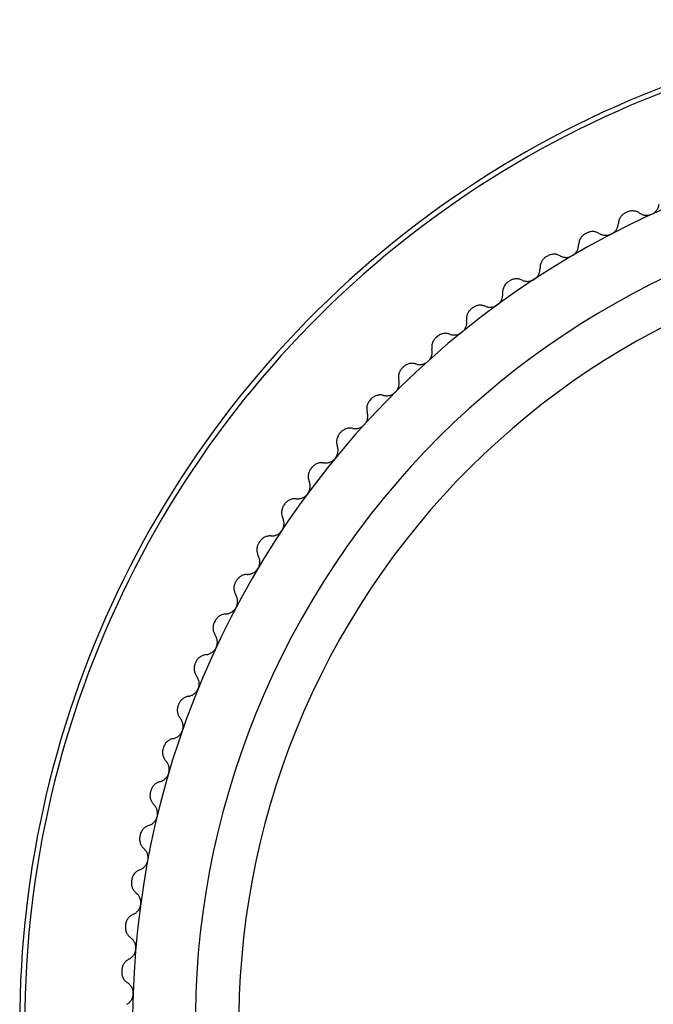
# Paper-space layout '_Inferior' of a CAD drawing. Header units: millimetres. Extents: x -45 to 40, y -40 to 44.3.
# Tile 2 of 5: x -40 to -14.8, y 0.8 to 40. Entities that reach past the tile are written whole.
import ezdxf

# ---------------------------------------------------------------- set-up
doc = ezdxf.new("R2010")
doc.units = ezdxf.units.MM

psp = doc.layouts.new('_Inferior')

# ---------------------------------------------------------------- linework, layer by layer
at = {"color": 7, "linetype": 'Continuous', "lineweight": 25}
for p, q in [((-15.824, 32.336), (-15.882, 32.307)), ((-17.428, 31.5), (-17.485, 31.468)), ((-18.989, 30.585), (-19.044, 30.55)), ((-20.502, 29.592), (-20.555, 29.555)), ((-21.963, 28.524), (-22.014, 28.485)), ((-23.368, 27.385), (-23.418, 27.342)), ((-24.714, 26.176), (-24.762, 26.131)), ((-25.998, 24.901), (-26.044, 24.854)), ((-27.217, 23.564), (-27.26, 23.514)), ((-28.366, 22.166), (-28.407, 22.115)), ((-29.444, 20.713), (-29.482, 20.66)), ((-30.448, 19.208), (-30.483, 19.152)), ((-31.374, 17.653), (-31.406, 17.597)), ((-32.222, 16.055), (-32.251, 15.996)), ((-32.988, 14.416), (-33.014, 14.356)), ((-33.67, 12.74), (-33.693, 12.679)), ((-34.268, 11.032), (-34.288, 10.97)), ((-34.779, 9.296), (-34.796, 9.233)), ((-35.202, 7.537), (-35.216, 7.473)), ((-35.536, 5.759), (-35.547, 5.694)), ((-35.781, 3.966), (-35.788, 3.901)), ((-35.935, 2.163), (-35.939, 2.098))]:
    psp.add_line(p, q, dxfattribs=at)
for radius, start, end in [(40, 79.376, 185.0145), (39.8, 79.4123, 184.9782), (35.5, 62.8467, 57.0867), (33, 63.5667, 243.5667), (31.268, 63.5667, 243.5667)]:
    psp.add_arc((0, 0), radius, start, end, dxfattribs=at)
for points, knots in [([(-14.827, 32.255), (-14.807, 32.265), (-14.768, 32.285), (-14.714, 32.325), (-14.665, 32.372), (-14.612, 32.439), (-14.56, 32.535), (-14.546, 32.615), (-14.538, 32.657)], [0, 0, 0, 0, 0.120692, 0.24373, 0.369847, 0.499725, 0.734336, 1, 1, 1, 1]), ([(-15.882, 32.307), (-15.896, 32.3), (-15.923, 32.286), (-15.961, 32.26), (-16.003, 32.226), (-16.045, 32.182), (-16.097, 32.11), (-16.146, 32.011), (-16.156, 31.928), (-16.161, 31.886)], [0, 0, 0, 0, 0.082854, 0.165927, 0.250144, 0.37425, 0.499637, 0.745109, 1, 1, 1, 1]), ([(-15.32, 32.298), (-15.338, 32.31), (-15.373, 32.333), (-15.432, 32.358), (-15.493, 32.376), (-15.557, 32.386), (-15.624, 32.388), (-15.692, 32.38), (-15.76, 32.364), (-15.802, 32.345), (-15.824, 32.336)], [0, 0, 0, 0, 0.129351, 0.25442, 0.37715, 0.499598, 0.624418, 0.748827, 0.875523, 1, 1, 1, 1]), ([(-15.258, 32.262), (-15.241, 32.254), (-15.208, 32.239), (-15.155, 32.223), (-15.102, 32.213), (-15.03, 32.208), (-14.935, 32.214), (-14.862, 32.242), (-14.827, 32.255)], [0, 0, 0, 0, 0.133841, 0.261627, 0.383586, 0.499977, 0.754556, 1, 1, 1, 1]), ([(-16.429, 31.47), (-16.41, 31.481), (-16.371, 31.503), (-16.32, 31.545), (-16.273, 31.594), (-16.223, 31.664), (-16.177, 31.762), (-16.166, 31.843), (-16.161, 31.886)], [0, 0, 0, 0, 0.120692, 0.24373, 0.369847, 0.499725, 0.734336, 1, 1, 1, 1]), ([(-17.485, 31.468), (-17.499, 31.461), (-17.525, 31.445), (-17.562, 31.417), (-17.601, 31.381), (-17.642, 31.335), (-17.69, 31.261), (-17.733, 31.159), (-17.739, 31.076), (-17.743, 31.033)], [0, 0, 0, 0, 0.082854, 0.165928, 0.250145, 0.374251, 0.499638, 0.745109, 1, 1, 1, 1]), ([(-16.923, 31.488), (-16.942, 31.498), (-16.978, 31.519), (-17.038, 31.542), (-17.1, 31.557), (-17.165, 31.564), (-17.232, 31.562), (-17.299, 31.551), (-17.366, 31.531), (-17.408, 31.51), (-17.428, 31.5)], [0, 0, 0, 0, 0.129351, 0.25442, 0.37715, 0.499598, 0.624418, 0.748827, 0.875523, 1, 1, 1, 1]), ([(-16.883, 31.465), (-16.865, 31.457), (-16.829, 31.441), (-16.773, 31.425), (-16.718, 31.415), (-16.641, 31.411), (-16.541, 31.421), (-16.466, 31.454), (-16.429, 31.47)], [0, 0, 0, 0, 0.134851, 0.263008, 0.384699, 0.500189, 0.755191, 1, 1, 1, 1]), ([(-17.989, 30.605), (-17.971, 30.616), (-17.934, 30.64), (-17.884, 30.685), (-17.84, 30.736), (-17.794, 30.809), (-17.752, 30.909), (-17.746, 30.99), (-17.743, 31.033)], [0, 0, 0, 0, 0.120692, 0.24373, 0.369847, 0.499725, 0.734336, 1, 1, 1, 1]), ([(-18.484, 30.598), (-18.503, 30.607), (-18.54, 30.626), (-18.601, 30.646), (-18.664, 30.658), (-18.729, 30.661), (-18.796, 30.656), (-18.863, 30.642), (-18.928, 30.619), (-18.969, 30.596), (-18.989, 30.585)], [0, 0, 0, 0, 0.129351, 0.25442, 0.37715, 0.499598, 0.624418, 0.748827, 0.875523, 1, 1, 1, 1]), ([(-18.465, 30.588), (-18.446, 30.579), (-18.408, 30.562), (-18.349, 30.546), (-18.291, 30.537), (-18.21, 30.534), (-18.105, 30.547), (-18.027, 30.586), (-17.989, 30.605)], [0, 0, 0, 0, 0.135954, 0.264532, 0.385961, 0.500509, 0.755904, 1, 1, 1, 1]), ([(-19.044, 30.55), (-19.057, 30.542), (-19.083, 30.525), (-19.118, 30.495), (-19.156, 30.457), (-19.194, 30.409), (-19.239, 30.333), (-19.277, 30.229), (-19.278, 30.145), (-19.279, 30.103)], [0, 0, 0, 0, 0.082854, 0.165928, 0.250145, 0.374251, 0.499638, 0.745109, 1, 1, 1, 1]), ([(-19.504, 29.662), (-19.486, 29.675), (-19.45, 29.7), (-19.403, 29.748), (-19.362, 29.801), (-19.319, 29.876), (-19.283, 29.978), (-19.281, 30.06), (-19.279, 30.103)], [0, 0, 0, 0, 0.120692, 0.24373, 0.369847, 0.499725, 0.734336, 1, 1, 1, 1]), ([(-20.555, 29.555), (-20.568, 29.546), (-20.592, 29.527), (-20.626, 29.496), (-20.662, 29.456), (-20.697, 29.406), (-20.738, 29.328), (-20.771, 29.222), (-20.769, 29.139), (-20.768, 29.096)], [0, 0, 0, 0, 0.082854, 0.165928, 0.250145, 0.374251, 0.499638, 0.745109, 1, 1, 1, 1]), ([(-19.998, 29.63), (-20.017, 29.639), (-20.056, 29.656), (-20.118, 29.673), (-20.181, 29.681), (-20.246, 29.681), (-20.312, 29.673), (-20.378, 29.655), (-20.443, 29.629), (-20.482, 29.604), (-20.502, 29.592)], [0, 0, 0, 0, 0.129351, 0.25442, 0.37715, 0.499598, 0.624418, 0.748827, 0.875523, 1, 1, 1, 1]), ([(-19.998, 29.63), (-19.978, 29.621), (-19.938, 29.604), (-19.876, 29.588), (-19.815, 29.58), (-19.731, 29.579), (-19.623, 29.597), (-19.543, 29.641), (-19.504, 29.662)], [0, 0, 0, 0, 0.136966, 0.265945, 0.387159, 0.500876, 0.756571, 1, 1, 1, 1]), ([(-20.97, 28.645), (-20.953, 28.658), (-20.918, 28.686), (-20.873, 28.735), (-20.835, 28.791), (-20.796, 28.867), (-20.765, 28.971), (-20.767, 29.053), (-20.768, 29.096)], [0, 0, 0, 0, 0.120692, 0.24373, 0.369847, 0.499725, 0.734336, 1, 1, 1, 1]), ([(-21.461, 28.588), (-21.481, 28.596), (-21.521, 28.611), (-21.583, 28.624), (-21.647, 28.63), (-21.712, 28.627), (-21.777, 28.615), (-21.843, 28.594), (-21.906, 28.565), (-21.944, 28.538), (-21.963, 28.524)], [0, 0, 0, 0, 0.129351, 0.25442, 0.37715, 0.499598, 0.624418, 0.748827, 0.875523, 1, 1, 1, 1]), ([(-21.461, 28.588), (-21.441, 28.58), (-21.401, 28.565), (-21.338, 28.552), (-21.277, 28.547), (-21.193, 28.55), (-21.085, 28.573), (-21.008, 28.621), (-20.97, 28.645)], [0, 0, 0, 0, 0.136966, 0.265945, 0.387159, 0.500876, 0.756571, 1, 1, 1, 1]), ([(-22.014, 28.485), (-22.026, 28.475), (-22.05, 28.455), (-22.082, 28.422), (-22.116, 28.381), (-22.149, 28.329), (-22.186, 28.249), (-22.213, 28.141), (-22.207, 28.058), (-22.203, 28.016)], [0, 0, 0, 0, 0.082854, 0.165928, 0.250146, 0.374251, 0.499638, 0.745109, 1, 1, 1, 1]), ([(-22.383, 27.555), (-22.366, 27.569), (-22.333, 27.598), (-22.291, 27.65), (-22.255, 27.707), (-22.22, 27.786), (-22.194, 27.891), (-22.2, 27.973), (-22.203, 28.016)], [0, 0, 0, 0, 0.120692, 0.24373, 0.369847, 0.499725, 0.734336, 1, 1, 1, 1]), ([(-22.871, 27.474), (-22.891, 27.48), (-22.931, 27.494), (-22.994, 27.504), (-23.058, 27.506), (-23.123, 27.5), (-23.188, 27.485), (-23.252, 27.46), (-23.313, 27.428), (-23.35, 27.399), (-23.368, 27.385)], [0, 0, 0, 0, 0.129351, 0.25442, 0.37715, 0.499598, 0.624418, 0.748827, 0.875523, 1, 1, 1, 1]), ([(-22.871, 27.474), (-22.85, 27.467), (-22.809, 27.454), (-22.745, 27.444), (-22.684, 27.442), (-22.6, 27.449), (-22.494, 27.478), (-22.419, 27.53), (-22.383, 27.555)], [0, 0, 0, 0, 0.136966, 0.265945, 0.387159, 0.500876, 0.756571, 1, 1, 1, 1]), ([(-23.418, 27.342), (-23.429, 27.332), (-23.452, 27.312), (-23.482, 27.277), (-23.514, 27.233), (-23.544, 27.181), (-23.577, 27.098), (-23.599, 26.99), (-23.588, 26.907), (-23.583, 26.865)], [0, 0, 0, 0, 0.0828543, 0.1659284, 0.2501459, 0.3742514, 0.4996379, 0.7451094, 1, 1, 1, 1]), ([(-23.739, 26.395), (-23.723, 26.411), (-23.691, 26.441), (-23.652, 26.495), (-23.619, 26.554), (-23.588, 26.634), (-23.567, 26.741), (-23.577, 26.822), (-23.583, 26.865)], [0, 0, 0, 0, 0.1206917, 0.24373, 0.3698475, 0.4997248, 0.7343358, 1, 1, 1, 1]), ([(-24.222, 26.29), (-24.243, 26.296), (-24.283, 26.307), (-24.347, 26.314), (-24.411, 26.313), (-24.475, 26.303), (-24.539, 26.285), (-24.602, 26.257), (-24.662, 26.222), (-24.697, 26.191), (-24.714, 26.176)], [0, 0, 0, 0, 0.129351, 0.25442, 0.37715, 0.499598, 0.624418, 0.748827, 0.875523, 1, 1, 1, 1]), ([(-24.222, 26.29), (-24.201, 26.284), (-24.159, 26.273), (-24.096, 26.266), (-24.034, 26.267), (-23.951, 26.279), (-23.846, 26.313), (-23.774, 26.368), (-23.739, 26.395)], [0, 0, 0, 0, 0.136966, 0.265945, 0.387159, 0.500876, 0.756571, 1, 1, 1, 1]), ([(-24.762, 26.131), (-24.773, 26.12), (-24.795, 26.099), (-24.823, 26.062), (-24.853, 26.018), (-24.88, 25.963), (-24.909, 25.88), (-24.925, 25.77), (-24.91, 25.688), (-24.903, 25.646)], [0, 0, 0, 0, 0.082854, 0.165929, 0.250146, 0.374251, 0.499638, 0.745109, 1, 1, 1, 1]), ([(-25.035, 25.169), (-25.02, 25.185), (-24.99, 25.218), (-24.953, 25.273), (-24.923, 25.334), (-24.897, 25.416), (-24.881, 25.523), (-24.895, 25.603), (-24.903, 25.646)], [0, 0, 0, 0, 0.120692, 0.24373, 0.369848, 0.499725, 0.734336, 1, 1, 1, 1]), ([(-25.513, 25.04), (-25.491, 25.035), (-25.449, 25.026), (-25.385, 25.023), (-25.324, 25.027), (-25.241, 25.043), (-25.138, 25.082), (-25.069, 25.141), (-25.035, 25.169)], [0, 0, 0, 0, 0.136966, 0.265945, 0.387159, 0.500876, 0.756571, 1, 1, 1, 1]), ([(-26.044, 24.854), (-26.054, 24.843), (-26.075, 24.82), (-26.101, 24.782), (-26.128, 24.736), (-26.153, 24.68), (-26.178, 24.595), (-26.189, 24.485), (-26.17, 24.404), (-26.16, 24.362)], [0, 0, 0, 0, 0.082854, 0.165929, 0.250146, 0.374252, 0.499638, 0.745109, 1, 1, 1, 1]), ([(-25.513, 25.04), (-25.533, 25.044), (-25.574, 25.053), (-25.638, 25.057), (-25.702, 25.053), (-25.766, 25.04), (-25.829, 25.019), (-25.89, 24.988), (-25.948, 24.95), (-25.982, 24.917), (-25.998, 24.901)], [0, 0, 0, 0, 0.129351, 0.25442, 0.37715, 0.499598, 0.624418, 0.748826, 0.875523, 1, 1, 1, 1]), ([(-26.268, 23.88), (-26.254, 23.896), (-26.226, 23.93), (-26.192, 23.988), (-26.165, 24.05), (-26.142, 24.133), (-26.132, 24.241), (-26.15, 24.32), (-26.16, 24.362)], [0, 0, 0, 0, 0.120692, 0.24373, 0.369848, 0.499725, 0.734336, 1, 1, 1, 1]), ([(-26.738, 23.726), (-26.759, 23.73), (-26.801, 23.737), (-26.865, 23.737), (-26.928, 23.73), (-26.991, 23.714), (-27.054, 23.69), (-27.113, 23.656), (-27.169, 23.614), (-27.201, 23.58), (-27.217, 23.564)], [0, 0, 0, 0, 0.129351, 0.25442, 0.37715, 0.499598, 0.624418, 0.748826, 0.875523, 1, 1, 1, 1]), ([(-26.738, 23.726), (-26.717, 23.723), (-26.674, 23.716), (-26.61, 23.716), (-26.549, 23.723), (-26.468, 23.743), (-26.366, 23.787), (-26.3, 23.849), (-26.268, 23.88)], [0, 0, 0, 0, 0.136966, 0.265945, 0.387159, 0.500876, 0.756571, 1, 1, 1, 1]), ([(-27.26, 23.514), (-27.269, 23.502), (-27.289, 23.479), (-27.314, 23.439), (-27.338, 23.392), (-27.36, 23.335), (-27.38, 23.249), (-27.386, 23.138), (-27.363, 23.058), (-27.351, 23.017)], [0, 0, 0, 0, 0.082855, 0.165929, 0.250146, 0.374252, 0.499638, 0.74511, 1, 1, 1, 1]), ([(-27.435, 22.53), (-27.421, 22.547), (-27.395, 22.582), (-27.364, 22.641), (-27.34, 22.705), (-27.322, 22.789), (-27.317, 22.897), (-27.339, 22.976), (-27.351, 23.017)], [0, 0, 0, 0, 0.120692, 0.24373, 0.369848, 0.499725, 0.734336, 1, 1, 1, 1]), ([(-27.897, 22.353), (-27.918, 22.355), (-27.96, 22.36), (-28.024, 22.357), (-28.087, 22.347), (-28.149, 22.328), (-28.21, 22.3), (-28.267, 22.264), (-28.321, 22.22), (-28.351, 22.184), (-28.366, 22.166)], [0, 0, 0, 0, 0.129351, 0.25442, 0.37715, 0.499598, 0.624418, 0.748826, 0.875523, 1, 1, 1, 1]), ([(-27.897, 22.353), (-27.875, 22.35), (-27.832, 22.345), (-27.768, 22.349), (-27.708, 22.359), (-27.627, 22.383), (-27.528, 22.432), (-27.465, 22.498), (-27.435, 22.53)], [0, 0, 0, 0, 0.136966, 0.265945, 0.387159, 0.500876, 0.756571, 1, 1, 1, 1]), ([(-28.407, 22.115), (-28.416, 22.103), (-28.434, 22.078), (-28.457, 22.038), (-28.479, 21.989), (-28.498, 21.931), (-28.514, 21.844), (-28.514, 21.733), (-28.487, 21.654), (-28.473, 21.614)], [0, 0, 0, 0, 0.082855, 0.165929, 0.250147, 0.374252, 0.499638, 0.745109, 1, 1, 1, 1]), ([(-28.532, 21.123), (-28.52, 21.141), (-28.495, 21.177), (-28.467, 21.238), (-28.446, 21.302), (-28.432, 21.387), (-28.433, 21.496), (-28.459, 21.573), (-28.473, 21.614)], [0, 0, 0, 0, 0.120692, 0.24373, 0.369848, 0.499725, 0.734336, 1, 1, 1, 1]), ([(-28.985, 20.923), (-29.006, 20.924), (-29.048, 20.927), (-29.112, 20.921), (-29.174, 20.907), (-29.235, 20.885), (-29.294, 20.855), (-29.35, 20.815), (-29.402, 20.769), (-29.43, 20.731), (-29.444, 20.713)], [0, 0, 0, 0, 0.129351, 0.25442, 0.37715, 0.499597, 0.624418, 0.748826, 0.875523, 1, 1, 1, 1]), ([(-28.985, 20.923), (-28.963, 20.921), (-28.92, 20.919), (-28.856, 20.925), (-28.796, 20.938), (-28.717, 20.967), (-28.621, 21.021), (-28.561, 21.089), (-28.532, 21.123)], [0, 0, 0, 0, 0.136966, 0.265945, 0.387159, 0.500876, 0.756571, 1, 1, 1, 1]), ([(-29.482, 20.66), (-29.49, 20.647), (-29.507, 20.621), (-29.528, 20.58), (-29.548, 20.53), (-29.564, 20.471), (-29.575, 20.384), (-29.57, 20.273), (-29.539, 20.196), (-29.523, 20.156)], [0, 0, 0, 0, 0.082855, 0.165929, 0.250147, 0.374252, 0.499638, 0.745109, 1, 1, 1, 1]), ([(-29.557, 19.663), (-29.546, 19.681), (-29.523, 19.719), (-29.498, 19.781), (-29.481, 19.846), (-29.471, 19.931), (-29.477, 20.04), (-29.507, 20.116), (-29.523, 20.156)], [0, 0, 0, 0, 0.1206918, 0.2437302, 0.3698479, 0.4997252, 0.734336, 1, 1, 1, 1]), ([(-29.999, 19.44), (-29.977, 19.44), (-29.934, 19.439), (-29.871, 19.449), (-29.812, 19.465), (-29.734, 19.497), (-29.641, 19.556), (-29.585, 19.628), (-29.557, 19.663)], [0, 0, 0, 0, 0.136966, 0.265945, 0.387159, 0.500876, 0.756571, 1, 1, 1, 1]), ([(-29.999, 19.44), (-30.021, 19.441), (-30.063, 19.441), (-30.126, 19.432), (-30.188, 19.415), (-30.248, 19.39), (-30.305, 19.357), (-30.359, 19.314), (-30.408, 19.265), (-30.435, 19.227), (-30.448, 19.208)], [0, 0, 0, 0, 0.129351, 0.254419, 0.37715, 0.499597, 0.624418, 0.748826, 0.875523, 1, 1, 1, 1]), ([(-30.483, 19.152), (-30.49, 19.139), (-30.506, 19.113), (-30.525, 19.07), (-30.542, 19.02), (-30.555, 18.96), (-30.562, 18.872), (-30.551, 18.762), (-30.516, 18.686), (-30.498, 18.647)], [0, 0, 0, 0, 0.082855, 0.165929, 0.250147, 0.374252, 0.499638, 0.745109, 1, 1, 1, 1]), ([(-30.508, 18.153), (-30.497, 18.172), (-30.476, 18.211), (-30.455, 18.274), (-30.441, 18.34), (-30.435, 18.426), (-30.447, 18.534), (-30.481, 18.608), (-30.498, 18.647)], [0, 0, 0, 0, 0.120692, 0.24373, 0.369848, 0.499725, 0.734336, 1, 1, 1, 1]), ([(-30.938, 17.908), (-30.916, 17.909), (-30.873, 17.911), (-30.81, 17.924), (-30.752, 17.943), (-30.676, 17.979), (-30.586, 18.042), (-30.533, 18.116), (-30.508, 18.153)], [0, 0, 0, 0, 0.136966, 0.265945, 0.387158, 0.500876, 0.756571, 1, 1, 1, 1]), ([(-30.938, 17.908), (-30.96, 17.908), (-31.002, 17.906), (-31.064, 17.894), (-31.125, 17.874), (-31.184, 17.846), (-31.24, 17.809), (-31.291, 17.764), (-31.338, 17.713), (-31.362, 17.673), (-31.374, 17.653)], [0, 0, 0, 0, 0.1293509, 0.2544194, 0.3771495, 0.4995972, 0.6244178, 0.7488261, 0.875523, 1, 1, 1, 1]), ([(-31.406, 17.597), (-31.414, 17.583), (-31.428, 17.556), (-31.444, 17.513), (-31.459, 17.461), (-31.469, 17.401), (-31.472, 17.313), (-31.455, 17.203), (-31.416, 17.129), (-31.397, 17.091)], [0, 0, 0, 0, 0.082855, 0.165929, 0.250147, 0.374252, 0.499638, 0.745109, 1, 1, 1, 1]), ([(-31.381, 16.597), (-31.372, 16.617), (-31.353, 16.656), (-31.334, 16.721), (-31.324, 16.787), (-31.322, 16.873), (-31.34, 16.98), (-31.377, 17.053), (-31.397, 17.091)], [0, 0, 0, 0, 0.120692, 0.24373, 0.369848, 0.499726, 0.734336, 1, 1, 1, 1]), ([(-31.799, 16.331), (-31.777, 16.333), (-31.734, 16.337), (-31.672, 16.353), (-31.615, 16.375), (-31.541, 16.415), (-31.454, 16.483), (-31.405, 16.559), (-31.381, 16.597)], [0, 0, 0, 0, 0.136966, 0.265945, 0.387158, 0.500876, 0.756571, 1, 1, 1, 1]), ([(-31.799, 16.331), (-31.82, 16.329), (-31.862, 16.326), (-31.924, 16.31), (-31.984, 16.288), (-32.041, 16.256), (-32.095, 16.217), (-32.144, 16.17), (-32.188, 16.116), (-32.211, 16.075), (-32.222, 16.055)], [0, 0, 0, 0, 0.129351, 0.254419, 0.377149, 0.499597, 0.624418, 0.748826, 0.875523, 1, 1, 1, 1]), ([(-32.251, 15.996), (-32.257, 15.982), (-32.27, 15.954), (-32.285, 15.91), (-32.297, 15.858), (-32.304, 15.798), (-32.302, 15.709), (-32.28, 15.601), (-32.237, 15.529), (-32.216, 15.492)], [0, 0, 0, 0, 0.082855, 0.165929, 0.250147, 0.374252, 0.499638, 0.745109, 1, 1, 1, 1]), ([(-32.176, 14.999), (-32.167, 15.019), (-32.15, 15.06), (-32.135, 15.125), (-32.128, 15.192), (-32.131, 15.278), (-32.153, 15.384), (-32.194, 15.455), (-32.216, 15.492)], [0, 0, 0, 0, 0.1206916, 0.2437297, 0.3698471, 0.4997242, 0.7343354, 1, 1, 1, 1]), ([(-32.579, 14.713), (-32.557, 14.716), (-32.515, 14.722), (-32.454, 14.741), (-32.397, 14.766), (-32.326, 14.809), (-32.242, 14.881), (-32.197, 14.961), (-32.176, 14.999)], [0, 0, 0, 0, 0.136965, 0.265943, 0.387155, 0.500872, 0.756569, 1, 1, 1, 1]), ([(-32.579, 14.713), (-32.6, 14.71), (-32.642, 14.704), (-32.703, 14.686), (-32.762, 14.66), (-32.817, 14.626), (-32.869, 14.584), (-32.916, 14.534), (-32.957, 14.478), (-32.978, 14.436), (-32.988, 14.416)], [0, 0, 0, 0, 0.129351, 0.254419, 0.377149, 0.499597, 0.624417, 0.748826, 0.875523, 1, 1, 1, 1]), ([(-33.014, 14.356), (-33.02, 14.341), (-33.031, 14.313), (-33.043, 14.268), (-33.053, 14.216), (-33.057, 14.155), (-33.05, 14.067), (-33.023, 13.959), (-32.977, 13.89), (-32.954, 13.854)], [0, 0, 0, 0, 0.082855, 0.165929, 0.250147, 0.374252, 0.499638, 0.745109, 1, 1, 1, 1]), ([(-32.889, 13.364), (-32.881, 13.384), (-32.866, 13.426), (-32.854, 13.491), (-32.85, 13.559), (-32.858, 13.644), (-32.886, 13.749), (-32.93, 13.818), (-32.954, 13.854)], [0, 0, 0, 0, 0.120692, 0.24373, 0.369847, 0.499724, 0.734335, 1, 1, 1, 1]), ([(-33.277, 13.057), (-33.256, 13.062), (-33.213, 13.07), (-33.153, 13.092), (-33.098, 13.119), (-33.029, 13.166), (-32.949, 13.243), (-32.908, 13.324), (-32.889, 13.364)], [0, 0, 0, 0, 0.136965, 0.265943, 0.387156, 0.500872, 0.756569, 1, 1, 1, 1]), ([(-33.277, 13.057), (-33.298, 13.053), (-33.34, 13.046), (-33.4, 13.024), (-33.457, 12.995), (-33.511, 12.959), (-33.561, 12.914), (-33.605, 12.862), (-33.643, 12.804), (-33.661, 12.761), (-33.67, 12.74)], [0, 0, 0, 0, 0.129351, 0.254419, 0.377149, 0.499597, 0.624417, 0.748826, 0.875523, 1, 1, 1, 1]), ([(-33.693, 12.679), (-33.698, 12.664), (-33.709, 12.635), (-33.718, 12.59), (-33.725, 12.537), (-33.726, 12.476), (-33.715, 12.388), (-33.682, 12.282), (-33.633, 12.215), (-33.608, 12.181)], [0, 0, 0, 0, 0.082855, 0.165929, 0.250147, 0.374252, 0.499638, 0.745109, 1, 1, 1, 1]), ([(-33.519, 11.694), (-33.512, 11.715), (-33.499, 11.757), (-33.491, 11.824), (-33.49, 11.891), (-33.502, 11.976), (-33.535, 12.08), (-33.583, 12.146), (-33.608, 12.181)], [0, 0, 0, 0, 0.120692, 0.24373, 0.369847, 0.499724, 0.734335, 1, 1, 1, 1]), ([(-33.891, 11.369), (-33.87, 11.374), (-33.828, 11.384), (-33.769, 11.409), (-33.716, 11.44), (-33.649, 11.49), (-33.573, 11.57), (-33.536, 11.654), (-33.519, 11.694)], [0, 0, 0, 0, 0.136965, 0.265943, 0.387156, 0.500873, 0.75657, 1, 1, 1, 1]), ([(-33.891, 11.369), (-33.912, 11.364), (-33.953, 11.354), (-34.012, 11.33), (-34.068, 11.298), (-34.119, 11.259), (-34.167, 11.212), (-34.209, 11.157), (-34.244, 11.098), (-34.26, 11.054), (-34.268, 11.032)], [0, 0, 0, 0, 0.129351, 0.254419, 0.377149, 0.499596, 0.624417, 0.748826, 0.875523, 1, 1, 1, 1]), ([(-34.288, 10.97), (-34.292, 10.955), (-34.301, 10.926), (-34.308, 10.88), (-34.313, 10.827), (-34.311, 10.766), (-34.295, 10.679), (-34.257, 10.575), (-34.204, 10.51), (-34.178, 10.477)], [0, 0, 0, 0, 0.082855, 0.165929, 0.250146, 0.374251, 0.499638, 0.745109, 1, 1, 1, 1]), ([(-34.064, 9.995), (-34.058, 10.017), (-34.048, 10.059), (-34.042, 10.126), (-34.045, 10.193), (-34.061, 10.278), (-34.099, 10.38), (-34.151, 10.443), (-34.178, 10.477)], [0, 0, 0, 0, 0.120692, 0.24373, 0.369847, 0.499724, 0.734335, 1, 1, 1, 1]), ([(-34.42, 9.652), (-34.399, 9.658), (-34.357, 9.67), (-34.3, 9.698), (-34.248, 9.731), (-34.183, 9.785), (-34.112, 9.869), (-34.08, 9.954), (-34.064, 9.995)], [0, 0, 0, 0, 0.136966, 0.265944, 0.387157, 0.500873, 0.75657, 1, 1, 1, 1]), ([(-34.42, 9.652), (-34.44, 9.646), (-34.481, 9.634), (-34.538, 9.606), (-34.592, 9.572), (-34.642, 9.53), (-34.687, 9.481), (-34.726, 9.425), (-34.758, 9.363), (-34.772, 9.318), (-34.779, 9.296)], [0, 0, 0, 0, 0.129351, 0.254419, 0.377149, 0.499596, 0.624417, 0.748825, 0.875523, 1, 1, 1, 1]), ([(-34.796, 9.233), (-34.799, 9.218), (-34.806, 9.188), (-34.812, 9.142), (-34.813, 9.089), (-34.808, 9.028), (-34.789, 8.942), (-34.745, 8.84), (-34.689, 8.778), (-34.661, 8.746)], [0, 0, 0, 0, 0.082854, 0.165929, 0.250146, 0.374251, 0.499638, 0.745109, 1, 1, 1, 1]), ([(-34.523, 8.271), (-34.519, 8.293), (-34.51, 8.336), (-34.508, 8.403), (-34.514, 8.47), (-34.534, 8.553), (-34.578, 8.653), (-34.632, 8.714), (-34.661, 8.746)], [0, 0, 0, 0, 0.120692, 0.24373, 0.369847, 0.499724, 0.734335, 1, 1, 1, 1]), ([(-34.861, 7.91), (-34.84, 7.917), (-34.8, 7.932), (-34.744, 7.963), (-34.694, 7.998), (-34.632, 8.055), (-34.565, 8.143), (-34.537, 8.229), (-34.523, 8.271)], [0, 0, 0, 0, 0.136966, 0.265944, 0.387157, 0.500874, 0.75657, 1, 1, 1, 1]), ([(-34.861, 7.91), (-34.881, 7.903), (-34.921, 7.889), (-34.977, 7.859), (-35.029, 7.822), (-35.077, 7.777), (-35.12, 7.726), (-35.156, 7.668), (-35.185, 7.605), (-35.196, 7.56), (-35.202, 7.537)], [0, 0, 0, 0, 0.129351, 0.254419, 0.377148, 0.499596, 0.624416, 0.748825, 0.875523, 1, 1, 1, 1]), ([(-35.216, 7.473), (-35.219, 7.458), (-35.224, 7.428), (-35.227, 7.382), (-35.226, 7.328), (-35.218, 7.268), (-35.194, 7.183), (-35.145, 7.083), (-35.086, 7.024), (-35.057, 6.994)], [0, 0, 0, 0, 0.082854, 0.165929, 0.250146, 0.374251, 0.499638, 0.745109, 1, 1, 1, 1]), ([(-34.895, 6.526), (-34.892, 6.548), (-34.885, 6.592), (-34.887, 6.658), (-34.896, 6.725), (-34.921, 6.807), (-34.969, 6.905), (-35.026, 6.963), (-35.057, 6.994)], [0, 0, 0, 0, 0.120692, 0.24373, 0.369847, 0.499724, 0.734335, 1, 1, 1, 1]), ([(-35.215, 6.149), (-35.194, 6.157), (-35.154, 6.173), (-35.1, 6.207), (-35.052, 6.245), (-34.993, 6.305), (-34.93, 6.396), (-34.906, 6.483), (-34.895, 6.526)], [0, 0, 0, 0, 0.136966, 0.265944, 0.387157, 0.500874, 0.75657, 1, 1, 1, 1]), ([(-35.215, 6.149), (-35.234, 6.14), (-35.273, 6.125), (-35.328, 6.092), (-35.378, 6.052), (-35.424, 6.005), (-35.464, 5.952), (-35.497, 5.892), (-35.522, 5.827), (-35.532, 5.782), (-35.536, 5.759)], [0, 0, 0, 0, 0.129351, 0.254419, 0.377148, 0.499596, 0.624416, 0.748825, 0.875523, 1, 1, 1, 1]), ([(-35.547, 5.694), (-35.549, 5.679), (-35.553, 5.649), (-35.553, 5.602), (-35.55, 5.549), (-35.538, 5.489), (-35.51, 5.405), (-35.457, 5.308), (-35.395, 5.252), (-35.364, 5.224)], [0, 0, 0, 0, 0.082854, 0.165929, 0.250146, 0.374251, 0.499638, 0.745109, 1, 1, 1, 1]), ([(-35.179, 4.765), (-35.177, 4.786), (-35.172, 4.83), (-35.177, 4.897), (-35.19, 4.963), (-35.218, 5.044), (-35.272, 5.139), (-35.332, 5.194), (-35.364, 5.224)], [0, 0, 0, 0, 0.120692, 0.24373, 0.369847, 0.499724, 0.734335, 1, 1, 1, 1]), ([(-35.479, 4.371), (-35.459, 4.381), (-35.42, 4.399), (-35.367, 4.436), (-35.321, 4.476), (-35.265, 4.539), (-35.207, 4.633), (-35.188, 4.721), (-35.179, 4.765)], [0, 0, 0, 0, 0.136966, 0.265944, 0.387158, 0.500875, 0.75657, 1, 1, 1, 1]), ([(-35.479, 4.371), (-35.498, 4.362), (-35.537, 4.345), (-35.59, 4.309), (-35.638, 4.267), (-35.681, 4.218), (-35.718, 4.163), (-35.748, 4.101), (-35.77, 4.035), (-35.777, 3.989), (-35.781, 3.966)], [0, 0, 0, 0, 0.129351, 0.254419, 0.377149, 0.499596, 0.624417, 0.748826, 0.875523, 1, 1, 1, 1]), ([(-35.788, 3.901), (-35.789, 3.886), (-35.792, 3.855), (-35.79, 3.809), (-35.784, 3.756), (-35.769, 3.697), (-35.737, 3.614), (-35.679, 3.52), (-35.614, 3.467), (-35.581, 3.44)], [0, 0, 0, 0, 0.082854, 0.165928, 0.250146, 0.374251, 0.499638, 0.745109, 1, 1, 1, 1]), ([(-35.374, 2.991), (-35.373, 3.013), (-35.371, 3.057), (-35.379, 3.123), (-35.395, 3.189), (-35.427, 3.268), (-35.485, 3.36), (-35.548, 3.413), (-35.581, 3.44)], [0, 0, 0, 0, 0.120692, 0.24373, 0.369847, 0.499724, 0.734336, 1, 1, 1, 1]), ([(-35.654, 2.583), (-35.634, 2.594), (-35.596, 2.614), (-35.546, 2.653), (-35.502, 2.696), (-35.449, 2.761), (-35.396, 2.858), (-35.381, 2.947), (-35.374, 2.991)], [0, 0, 0, 0, 0.136966, 0.265944, 0.387158, 0.500875, 0.756571, 1, 1, 1, 1]), ([(-35.654, 2.583), (-35.673, 2.573), (-35.71, 2.554), (-35.761, 2.515), (-35.807, 2.471), (-35.847, 2.42), (-35.882, 2.363), (-35.909, 2.3), (-35.928, 2.233), (-35.933, 2.186), (-35.935, 2.163)], [0, 0, 0, 0, 0.129351, 0.254419, 0.377149, 0.499596, 0.624417, 0.748826, 0.875523, 1, 1, 1, 1]), ([(-35.939, 2.098), (-35.939, 2.083), (-35.94, 2.052), (-35.936, 2.006), (-35.927, 1.953), (-35.91, 1.895), (-35.873, 1.814), (-35.81, 1.723), (-35.743, 1.673), (-35.709, 1.648)], [0, 0, 0, 0, 0.082854, 0.165928, 0.250146, 0.374251, 0.499638, 0.745109, 1, 1, 1, 1]), ([(-35.479, 1.21), (-35.479, 1.232), (-35.48, 1.276), (-35.491, 1.342), (-35.511, 1.406), (-35.547, 1.484), (-35.609, 1.573), (-35.675, 1.622), (-35.709, 1.648)], [0, 0, 0, 0, 0.120692, 0.24373, 0.369847, 0.499724, 0.734336, 1, 1, 1, 1]), ([(-35.739, 0.789), (-35.72, 0.8), (-35.683, 0.822), (-35.634, 0.864), (-35.592, 0.908), (-35.543, 0.976), (-35.494, 1.076), (-35.484, 1.166), (-35.479, 1.21)], [0, 0, 0, 0, 0.136966, 0.265944, 0.387158, 0.500875, 0.756571, 1, 1, 1, 1])]:
    psp.add_open_spline(points, degree=3, knots=knots, dxfattribs=at)
for points in [[(-15.32, 32.298), (-15.3, 32.285), (-15.28, 32.273), (-15.258, 32.262)], [(-16.923, 31.488), (-16.91, 31.48), (-16.897, 31.472), (-16.883, 31.465)], [(-18.484, 30.598), (-18.478, 30.594), (-18.471, 30.591), (-18.465, 30.588)]]:
    psp.add_open_spline(points, degree=3, dxfattribs=at)

doc.saveas('drawing.dxf')
